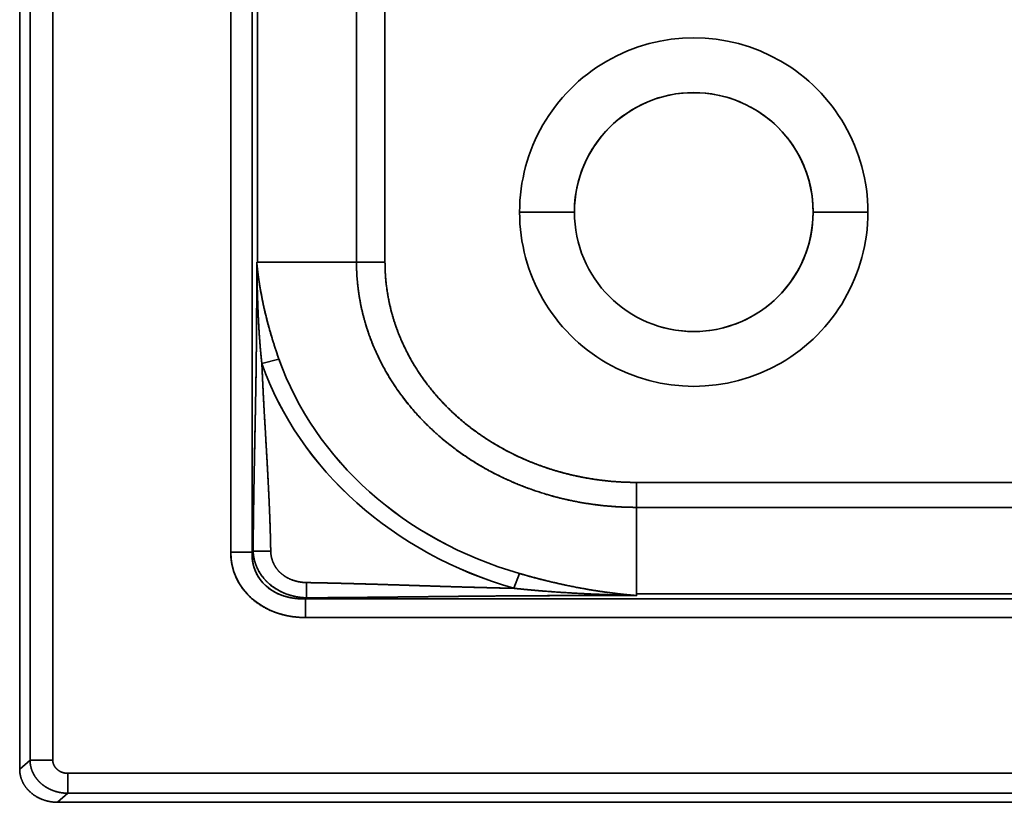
# Model space of a CAD drawing. Extents: x -8 to 2003, y -38 to 1514.
# Tile 1 of 31: x -8 to 251, y 69 to 276. Entities that reach past the tile are written whole.
import ezdxf

# ---------------------------------------------------------------- set-up
doc = ezdxf.new("R2010")
doc.units = 0
doc.layers.get('0').update_dxf_attribs({"lineweight": 13})

# ---------------------------------------------------------------- blocks, each defined once
blk = doc.blocks.new('BLOCK59')
at = {"color": 7, "lineweight": 35}
for p, q in [((-177.88, 703.12), (-177.88, 18.1)), ((-175.15, 20.49), (-175.15, 703.12)), ((-175.15, 20.49), (-175.15, 703.12)), ((-169.16, 20.49), (-169.16, 703.12)), ((-169.16, 20.49), (-169.16, 703.12)), ((-122.2, 648.41), (-122.2, 75.34)), ((-122.2, 648.41), (-122.2, 75.34)), ((-116.56, 648.41), (-116.56, 75.34)), ((-116.56, 648.41), (-116.56, 75.34)), ((-115.09, 151.8), (-115.09, 571.95)), ((-115.09, 571.95), (-115.09, 151.8)), ((-89, 571.95), (-89, 151.8)), ((-89, 571.95), (-89, 151.8)), ((-81.48, 571.95), (-81.48, 151.8)), ((-81.48, 151.8), (-81.48, 571.95)), ((-115.09, 151.8), (-94.82, 151.8)), ((-115.09, 151.8), (-94.82, 151.8)), ((-15.09, 93.71), (425, 93.71)), ((425, 93.71), (-15.09, 93.71)), ((-15.09, 87.13), (425, 87.13)), ((-15.09, 87.13), (425, 87.13)), ((-102.47, 63.01), (425, 63.01)), ((-102.47, 63.01), (425, 63.01)), ((425, 64.3), (-15.09, 64.3)), ((-15.09, 64.3), (425, 64.3)), ((952.47, 58.07), (-102.47, 58.07)), ((-102.47, 58.07), (952.47, 58.07)), ((-165.16, 16.99), (1015.16, 16.99)), ((1015.16, 16.99), (-165.16, 16.99)), ((425, 11.74), (-165.16, 11.74)), ((425, 11.74), (-165.16, 11.74)), ((-167.88, 9.35), (425, 9.35))]:
    blk.add_line(p, q, dxfattribs=at)
at = {"color": 7, "lineweight": 35, "ltscale": 0.361603}
for p, q in [((-31.5, 165), (-45.96, 165)), ((-31.5, 165), (-45.96, 165)), ((31.5, 165), (45.96, 165)), ((31.5, 165), (45.96, 165))]:
    blk.add_line(p, q, dxfattribs=at)
at = {"color": 7, "lineweight": 35, "ltscale": 0.005987}
for p, q in [((-115.09, 151.8), (-115.33, 151.8)), ((-115.33, 151.8), (-115.09, 151.8))]:
    blk.add_line(p, q, dxfattribs=at)
at = {"color": 7, "lineweight": 35, "ltscale": 0.145551}
blk.add_line((-94.82, 151.8), (-89, 151.8), dxfattribs=at)
blk.add_line((-94.82, 151.8), (-89, 151.8), dxfattribs=at)
at = {"color": 7, "lineweight": 35, "ltscale": 0.187939}
blk.add_line((-89, 151.8), (-81.48, 151.8), dxfattribs=at)
blk.add_line((-89, 151.8), (-81.48, 151.8), dxfattribs=at)
at = {"color": 7, "lineweight": 35, "ltscale": 0.116253}
blk.add_line((-113.97, 125.03), (-109.48, 126.25), dxfattribs=at)
blk.add_line((-113.97, 125.03), (-109.48, 126.25), dxfattribs=at)
at = {"color": 7, "lineweight": 35, "ltscale": 0.164446}
blk.add_line((-15.09, 87.13), (-15.09, 93.71), dxfattribs=at)
blk.add_line((-15.09, 87.13), (-15.09, 93.71), dxfattribs=at)
at = {"color": 7, "lineweight": 35, "ltscale": 0.101625}
blk.add_line((-15.09, 87.13), (-15.09, 83.06), dxfattribs=at)
blk.add_line((-15.09, 87.13), (-15.09, 83.06), dxfattribs=at)
at = {"color": 7, "lineweight": 35, "ltscale": 0.469143}
blk.add_line((-15.09, 83.06), (-15.09, 64.3), dxfattribs=at)
blk.add_line((-15.09, 83.06), (-15.09, 64.3), dxfattribs=at)
at = {"color": 7, "lineweight": 35, "ltscale": 0.009725}
blk.add_line((-116.27, 75.6), (-116.56, 75.34), dxfattribs=at)
blk.add_line((-116.27, 75.6), (-116.56, 75.34), dxfattribs=at)
at = {"color": 7, "lineweight": 35, "ltscale": 0.115957}
blk.add_line((-116.27, 75.6), (-111.63, 75.6), dxfattribs=at)
blk.add_line((-116.27, 75.6), (-111.63, 75.6), dxfattribs=at)
at = {"color": 7, "lineweight": 35, "ltscale": 0.140954}
blk.add_line((-116.56, 75.34), (-122.2, 75.34), dxfattribs=at)
blk.add_line((-116.56, 75.34), (-122.2, 75.34), dxfattribs=at)
at = {"color": 7, "lineweight": 35, "ltscale": 0.104308}
blk.add_line((-47.48, 65.78), (-46.01, 69.69), dxfattribs=at)
blk.add_line((-47.48, 65.78), (-46.01, 69.69), dxfattribs=at)
at = {"color": 7, "lineweight": 35, "ltscale": 0.100343}
blk.add_line((-102.16, 63.27), (-102.16, 67.29), dxfattribs=at)
blk.add_line((-102.16, 63.27), (-102.16, 67.29), dxfattribs=at)
at = {"color": 7, "lineweight": 35, "ltscale": 0.010159}
blk.add_line((-102.16, 63.27), (-102.47, 63.01), dxfattribs=at)
blk.add_line((-102.16, 63.27), (-102.47, 63.01), dxfattribs=at)
at = {"color": 7, "lineweight": 35, "ltscale": 0.123335}
blk.add_line((-102.47, 63.01), (-102.47, 58.07), dxfattribs=at)
blk.add_line((-102.47, 63.01), (-102.47, 58.07), dxfattribs=at)
at = {"color": 7, "lineweight": 35, "ltscale": 0.010477}
for p, q in [((-15.09, 63.88), (-15.09, 64.3)), ((-15.09, 64.3), (-15.09, 63.88))]:
    blk.add_line(p, q, dxfattribs=at)
at = {"color": 7, "lineweight": 35, "ltscale": 0.090604}
for p, q in [((-177.88, 18.1), (-175.15, 20.49)), ((-177.88, 18.1), (-175.15, 20.49)), ((-167.88, 9.35), (-165.16, 11.74)), ((-167.88, 9.35), (-165.16, 11.74))]:
    blk.add_line(p, q, dxfattribs=at)
at = {"color": 7, "lineweight": 35, "ltscale": 0.149949}
blk.add_line((-175.15, 20.49), (-169.16, 20.49), dxfattribs=at)
blk.add_line((-175.15, 20.49), (-169.16, 20.49), dxfattribs=at)
at = {"color": 7, "lineweight": 35, "ltscale": 0.131205}
blk.add_line((-165.16, 11.74), (-165.16, 16.99), dxfattribs=at)
blk.add_line((-165.16, 11.74), (-165.16, 16.99), dxfattribs=at)
at = {"color": 7, "lineweight": 35}
for radius, start, end in [(45.96, 359.9999, 180.0001), (45.96, 359.9999, 180.0001), (31.5, 360, 180), (31.5, 66.7783, 180), (31.5, 0, 180), (31.5, 0, 61.4583), (45.96, 179.9999, 360.0001), (45.96, 179.9999, 360.0001), (31.5, 180, 360), (31.5, 180, 360), (31.5, 254.6054, 360)]:
    blk.add_arc((0, 165), radius, start, end, dxfattribs=at)
for centre, major_axis, ratio, start_param, end_param in [((-15.18, 151.72), (103.41, -0.26), 0.874993, 3.443853, 4.396927), ((-15.18, 151.72), (103.4, -0.27), 0.875003, 3.44391, 4.397001), ((-15.18, 151.71), (98.7, -0.27), 0.875004, 3.444037, 4.397159), ((-15.18, 151.72), (98.71, -0.27), 0.874999, 3.443975, 4.397082), ((-99.85, 77.63), (21.32, 8), 0.836851, 2.837332, 4.290877), ((-99.85, 77.63), (15.45, 8.14), 0.787192, 2.708643, 4.162188)]:
    blk.add_ellipse(centre, major_axis=major_axis, ratio=ratio, start_param=start_param, end_param=end_param, dxfattribs=at)
for points, knots in [([(-116.27, 75.6), (-116.27, 76.23), (-116.26, 76.87), (-116.26, 77.51), (-116.25, 78.78), (-116.24, 80.07), (-116.23, 80.73), (-116.19, 84.25), (-116.14, 87.81), (-116.1, 90.64), (-115.99, 96.62), (-115.88, 102.65), (-115.82, 105.56), (-115.69, 111.72), (-115.58, 117.92), (-115.53, 121.04), (-115.43, 127.9), (-115.36, 134.8), (-115.34, 138.52), (-115.33, 142.49), (-115.33, 146.47), (-115.33, 146.67), (-115.33, 147.84), (-115.33, 149), (-115.33, 149.86), (-115.33, 150.82), (-115.33, 151.8)], [0, 0, 0, 0, 0, 0, 4.752978, 4.752978, 4.752978, 9.476484, 9.476484, 9.476484, 30.623446, 30.623446, 30.623446, 52.315259, 52.315259, 52.315259, 74.074398, 74.074398, 74.074398, 100.230515, 100.230515, 100.230515, 101.607942, 101.607942, 101.607942, 108.351841, 108.351841, 108.351841, 108.351841, 108.351841, 108.351841]), ([(-115.33, 151.8), (-115.33, 150.79), (-115.33, 149.78), (-115.33, 148.81), (-115.33, 147.4), (-115.33, 145.98), (-115.33, 145.72), (-115.34, 137.84), (-115.38, 129.98), (-115.48, 122.57), (-115.71, 110.57), (-115.95, 98.73), (-116.04, 94.23), (-116.14, 88.29), (-116.21, 82.45), (-116.23, 81), (-116.25, 79.06), (-116.26, 77.14), (-116.26, 76.62), (-116.27, 76.11), (-116.27, 75.6)], [0, 0, 0, 0, 0, 0, 7.002188, 7.002188, 7.002188, 9.826391, 9.826391, 9.826391, 61.533609, 61.533609, 61.533609, 93.746186, 93.746186, 93.746186, 104.205303, 104.205303, 104.205303, 108.039798, 108.039798, 108.039798, 108.039798, 108.039798, 108.039798]), ([(-115.33, 151.8), (-115.32, 151.26), (-115.31, 150.72), (-115.3, 150.19), (-115.28, 149.14), (-115.26, 148.08), (-115.25, 147.55), (-115.23, 146.78), (-115.21, 146), (-115.2, 145.63), (-115.19, 145.12), (-115.17, 144.6), (-115.17, 144.33), (-115.07, 140.84), (-114.93, 137.35), (-114.78, 134.1), (-114.52, 130.36), (-114.14, 126.63), (-114.09, 126.1), (-114.03, 125.57), (-113.97, 125.03)], [0, 0, 0, 0, 0, 0, 3.746885, 3.746885, 3.746885, 7.446043, 7.446043, 7.446043, 9.163335, 9.163335, 9.163335, 11.041517, 11.041517, 11.041517, 33.489218, 33.489218, 33.489218, 37.217083, 37.217083, 37.217083, 37.217083, 37.217083, 37.217083]), ([(-109.48, 126.25), (-110.19, 128.26), (-110.86, 130.29), (-111.49, 132.33), (-112.5, 135.91), (-113.36, 139.52), (-113.7, 141.06), (-114.05, 142.87), (-114.37, 144.68), (-114.42, 144.94), (-114.5, 145.46), (-114.59, 145.97), (-114.63, 146.23), (-114.75, 147.01), (-114.86, 147.78), (-114.93, 148.29), (-115.02, 149.04), (-115.11, 149.79), (-115.15, 150.06), (-115.2, 150.55), (-115.25, 151.05), (-115.28, 151.3), (-115.3, 151.55), (-115.33, 151.8)], [0, 0, 0, 0, 0, 0, 15.063224, 15.063224, 15.063224, 26.301396, 26.301396, 26.301396, 28.167883, 28.167883, 28.167883, 30.034369, 30.034369, 30.034369, 33.771882, 33.771882, 33.771882, 35.542315, 35.542315, 35.542315, 37.35348, 37.35348, 37.35348, 37.35348, 37.35348, 37.35348]), ([(-113.97, 125.03), (-114.21, 127.17), (-114.42, 129.3), (-114.58, 131.44), (-114.82, 135.19), (-114.99, 138.95), (-115.05, 140.56), (-115.11, 142.45), (-115.17, 144.33), (-115.17, 144.6), (-115.19, 145.14), (-115.2, 145.68), (-115.21, 145.95), (-115.23, 146.76), (-115.25, 147.57), (-115.26, 148.1), (-115.28, 148.88), (-115.29, 149.66), (-115.3, 149.98), (-115.31, 150.49), (-115.32, 151), (-115.32, 151.27), (-115.32, 151.53), (-115.33, 151.8)], [0, 0, 0, 0, 0, 0, 15.109804, 15.109804, 15.109804, 26.45789, 26.45789, 26.45789, 28.3518, 28.3518, 28.3518, 30.24571, 30.24571, 30.24571, 34.047819, 34.047819, 34.047819, 35.819, 35.819, 35.819, 37.68407, 37.68407, 37.68407, 37.68407, 37.68407, 37.68407]), ([(-109.48, 126.25), (-110.81, 130.02), (-112, 133.83), (-113.02, 137.68), (-113.92, 141.82), (-114.59, 145.97), (-114.63, 146.23), (-114.75, 147.01), (-114.86, 147.79), (-114.93, 148.28), (-115.06, 149.29), (-115.17, 150.29), (-115.23, 150.79), (-115.28, 151.3), (-115.33, 151.8)], [0, 0, 0, 0, 0, 0, 29.110078, 29.110078, 29.110078, 31.039267, 31.039267, 31.039267, 34.921468, 34.921468, 34.921468, 38.673808, 38.673808, 38.673808, 38.673808, 38.673808, 38.673808]), ([(-89, 151.8), (-89, 144.61), (-87.85, 137.42), (-85.57, 130.44), (-79.35, 118.18), (-69.94, 107.82), (-64.98, 103.51), (-53.01, 95.31), (-39.17, 90.03), (-31.27, 88.1), (-23.18, 87.13), (-15.09, 87.13)], [0, 0, 0, 0, 0, 0, 63.025106, 63.025106, 63.025106, 117.492917, 117.492917, 117.492917, 182.55615, 182.55615, 182.55615, 182.55615, 182.55615, 182.55615]), ([(-89, 151.8), (-89, 146.11), (-88.28, 140.42), (-86.85, 134.84), (-83.04, 125.12), (-77.22, 116.34), (-74.25, 112.65), (-66.31, 104.4), (-56.71, 97.82), (-50.65, 94.61), (-40.02, 90.38), (-28.78, 88.06), (-24.24, 87.44), (-19.66, 87.13), (-15.09, 87.13)], [0, 0, 0, 0, 0, 0, 41.01349, 41.01349, 41.01349, 74.213163, 74.213163, 74.213163, 120.854323, 120.854323, 120.854323, 151.766909, 151.766909, 151.766909, 151.766909, 151.766909, 151.766909]), ([(-81.48, 151.8), (-81.48, 146.4), (-80.76, 141.01), (-79.33, 135.73), (-74.94, 125.15), (-67.89, 115.88), (-63.59, 111.51), (-53.64, 103.62), (-41.94, 98.18), (-35.59, 96.08), (-27.6, 94.4), (-19.48, 93.81), (-18.01, 93.74), (-16.55, 93.71), (-15.09, 93.71)], [0, 0, 0, 0, 0, 0, 41.224995, 41.224995, 41.224995, 86.106645, 86.106645, 86.106645, 133.598852, 133.598852, 133.598852, 144.006286, 144.006286, 144.006286, 144.006286, 144.006286, 144.006286]), ([(-15.09, 93.71), (-21.85, 93.71), (-28.6, 94.46), (-35.23, 95.96), (-47.3, 100.21), (-57.95, 106.94), (-62.57, 110.65), (-70.33, 118.53), (-75.96, 127.83), (-78.08, 132.46), (-80.22, 139.13), (-81.2, 146), (-81.39, 147.93), (-81.48, 149.87), (-81.48, 151.8)], [0, 0, 0, 0, 0, 0, 46.452243, 46.452243, 46.452243, 87.951957, 87.951957, 87.951957, 124.663868, 124.663868, 124.663868, 138.875384, 138.875384, 138.875384, 138.875384, 138.875384, 138.875384]), ([(-111.63, 75.6), (-111.65, 76.52), (-111.67, 77.44), (-111.69, 78.36), (-111.77, 81.48), (-111.88, 84.65), (-111.97, 86.88), (-112.21, 92.23), (-112.5, 97.64), (-112.68, 100.82), (-113.08, 107.53), (-113.46, 114.28), (-113.66, 117.86), (-113.83, 121.44), (-113.97, 125.03)], [0, 0, 0, 0, 0, 0, 6.810803, 6.810803, 6.810803, 22.878329, 22.878329, 22.878329, 45.120092, 45.120092, 45.120092, 69.961682, 69.961682, 69.961682, 69.961682, 69.961682, 69.961682]), ([(-111.63, 75.6), (-111.65, 76.5), (-111.67, 77.41), (-111.69, 78.32), (-111.74, 80.18), (-111.79, 82.05), (-111.82, 82.93), (-111.93, 85.79), (-112.05, 88.68), (-112.14, 90.6), (-112.38, 95.51), (-112.66, 100.47), (-112.83, 103.42), (-113.19, 109.53), (-113.54, 115.67), (-113.7, 118.79), (-113.84, 121.91), (-113.97, 125.03)], [0, 0, 0, 0, 0, 0, 6.771077, 6.771077, 6.771077, 13.737824, 13.737824, 13.737824, 27.685462, 27.685462, 27.685462, 49.049857, 49.049857, 49.049857, 70.856989, 70.856989, 70.856989, 70.856989, 70.856989, 70.856989]), ([(-102.16, 63.27), (-103.19, 63.3), (-104.24, 63.41), (-105.29, 63.59), (-107.32, 64.13), (-109.25, 65.01), (-110.15, 65.51), (-111.79, 66.64), (-113.2, 68.03), (-113.81, 68.75), (-115, 70.49), (-115.78, 72.39), (-116.08, 73.47), (-116.23, 74.55), (-116.27, 75.6)], [0, 0, 0, 0, 0, 0, 6.981127, 6.981127, 6.981127, 13.541617, 13.541617, 13.541617, 19.693543, 19.693543, 19.693543, 27.302421, 27.302421, 27.302421, 27.302421, 27.302421, 27.302421]), ([(-116.27, 75.6), (-116.23, 74.55), (-116.08, 73.47), (-115.78, 72.38), (-114.83, 70.07), (-113.26, 68), (-112.24, 66.98), (-110.17, 65.42), (-107.82, 64.34), (-106.73, 63.96), (-105.15, 63.57), (-103.58, 63.36), (-103.1, 63.31), (-102.63, 63.29), (-102.16, 63.27)], [0, 0, 0, 0, 0, 0, 8.314855, 8.314855, 8.314855, 18.139667, 18.139667, 18.139667, 26.015068, 26.015068, 26.015068, 29.459341, 29.459341, 29.459341, 29.459341, 29.459341, 29.459341]), ([(-102.16, 67.29), (-102.99, 67.31), (-103.85, 67.39), (-104.71, 67.55), (-106.41, 68.06), (-107.97, 68.92), (-108.69, 69.45), (-109.89, 70.58), (-110.74, 71.93), (-111.05, 72.59), (-111.39, 73.6), (-111.56, 74.61), (-111.6, 74.94), (-111.63, 75.27), (-111.63, 75.6)], [0, 0, 0, 0, 0, 0, 6.856643, 6.856643, 6.856643, 13.785941, 13.785941, 13.785941, 19.744828, 19.744828, 19.744828, 22.682466, 22.682466, 22.682466, 22.682466, 22.682466, 22.682466]), ([(-102.16, 67.29), (-102.95, 67.3), (-103.76, 67.38), (-104.57, 67.53), (-106.22, 67.99), (-107.75, 68.79), (-108.49, 69.29), (-109.79, 70.45), (-110.72, 71.87), (-111.08, 72.62), (-111.42, 73.68), (-111.58, 74.74), (-111.61, 75.03), (-111.63, 75.32), (-111.63, 75.6)], [0, 0, 0, 0, 0, 0, 5.685037, 5.685037, 5.685037, 11.753304, 11.753304, 11.753304, 17.659954, 17.659954, 17.659954, 19.842074, 19.842074, 19.842074, 19.842074, 19.842074, 19.842074]), ([(-122.2, 75.34), (-122.2, 73.78), (-122.02, 72.22), (-121.65, 70.68), (-120.53, 67.71), (-118.69, 65.06), (-117.6, 63.84), (-114.87, 61.44), (-111.6, 59.74), (-109.68, 59.03), (-107.07, 58.4), (-104.41, 58.14), (-103.76, 58.09), (-103.12, 58.07), (-102.47, 58.07)], [0, 0, 0, 0, 0, 0, 11.505512, 11.505512, 11.505512, 23.008857, 23.008857, 23.008857, 36.956149, 36.956149, 36.956149, 41.427168, 41.427168, 41.427168, 41.427168, 41.427168, 41.427168]), ([(-102.47, 63.01), (-104.08, 62.95), (-105.7, 63.07), (-107.29, 63.37), (-109.94, 64.26), (-112.22, 65.75), (-113.11, 66.49), (-114.71, 68.22), (-115.79, 70.28), (-116.19, 71.41), (-116.5, 72.89), (-116.58, 74.39), (-116.58, 74.71), (-116.58, 75.02), (-116.56, 75.34)], [0, 0, 0, 0, 0, 0, 11.099675, 11.099675, 11.099675, 19.273928, 19.273928, 19.273928, 28.001704, 28.001704, 28.001704, 30.333078, 30.333078, 30.333078, 30.333078, 30.333078, 30.333078]), ([(-46.01, 69.69), (-43.58, 68.99), (-41.13, 68.32), (-38.67, 67.7), (-33.74, 66.56), (-28.78, 65.61), (-26.3, 65.19), (-23.5, 64.78), (-20.69, 64.44), (-20.38, 64.4), (-19.75, 64.33), (-19.13, 64.26), (-18.82, 64.22), (-18.2, 64.16), (-17.58, 64.1), (-17.26, 64.07), (-16.64, 64.01), (-16.02, 63.95), (-15.71, 63.93), (-15.4, 63.9), (-15.09, 63.88)], [0, 0, 0, 0, 0, 0, 18.024934, 18.024934, 18.024934, 36.00729, 36.00729, 36.00729, 38.250844, 38.250844, 38.250844, 40.494398, 40.494398, 40.494398, 42.720119, 42.720119, 42.720119, 44.952712, 44.952712, 44.952712, 44.952712, 44.952712, 44.952712]), ([(-15.09, 63.88), (-16.96, 64.03), (-18.83, 64.21), (-20.7, 64.42), (-26.94, 65.23), (-33.14, 66.39), (-37.46, 67.35), (-41.75, 68.46), (-46.01, 69.69)], [0, 0, 0, 0, 0, 0, 13.040212, 13.040212, 13.040212, 43.618268, 43.618268, 43.618268, 43.618268, 43.618268, 43.618268]), ([(-47.48, 65.78), (-50.92, 65.85), (-54.35, 65.94), (-57.74, 66.03), (-64.51, 66.22), (-71.23, 66.44), (-74.65, 66.55), (-80.12, 66.73), (-85.55, 66.89), (-87.72, 66.95), (-90.93, 67.04), (-94.12, 67.12), (-95.11, 67.15), (-97.17, 67.19), (-99.21, 67.24), (-100.2, 67.25), (-101.18, 67.27), (-102.16, 67.29)], [0, 0, 0, 0, 0, 0, 24.007582, 24.007582, 24.007582, 47.537138, 47.537138, 47.537138, 63.045408, 63.045408, 63.045408, 70.820883, 70.820883, 70.820883, 78.169697, 78.169697, 78.169697, 78.169697, 78.169697, 78.169697]), ([(-47.48, 65.78), (-55.11, 65.94), (-62.71, 66.15), (-70.24, 66.41), (-79.47, 66.72), (-88.55, 66.98), (-90.23, 67.02), (-93.64, 67.11), (-97.02, 67.19), (-98.82, 67.23), (-100.49, 67.26), (-102.16, 67.29)], [0, 0, 0, 0, 0, 0, 52.720625, 52.720625, 52.720625, 64.912807, 64.912807, 64.912807, 77.280096, 77.280096, 77.280096, 77.280096, 77.280096, 77.280096]), ([(-47.48, 65.78), (-42.35, 65.23), (-37.21, 64.81), (-31.98, 64.49), (-25.5, 64.18), (-19.01, 63.98), (-17.7, 63.94), (-16.39, 63.91), (-15.09, 63.88)], [0, 0, 0, 0, 0, 0, 36.065963, 36.065963, 36.065963, 45.151842, 45.151842, 45.151842, 45.151842, 45.151842, 45.151842]), ([(-47.48, 65.78), (-44.92, 65.51), (-42.34, 65.26), (-39.77, 65.05), (-34.6, 64.67), (-29.42, 64.38), (-26.82, 64.26), (-23.9, 64.14), (-20.97, 64.04), (-20.64, 64.03), (-19.99, 64.01), (-19.34, 63.99), (-19.01, 63.98), (-18.36, 63.96), (-17.72, 63.94), (-17.37, 63.93), (-16.73, 63.92), (-16.08, 63.9), (-15.75, 63.89), (-15.42, 63.89), (-15.09, 63.88), (-15.09, 63.88), (-15.09, 63.88), (-15.09, 63.88)], [0, 0, 0, 0, 0, 0, 18.208983, 18.208983, 18.208983, 36.473914, 36.473914, 36.473914, 38.760653, 38.760653, 38.760653, 41.030776, 41.030776, 41.030776, 43.290588, 43.290588, 43.290588, 45.578013, 45.578013, 45.578013, 45.592267, 45.592267, 45.592267, 45.592267, 45.592267, 45.592267]), ([(-102.16, 63.27), (-101.12, 63.28), (-100.07, 63.29), (-99.03, 63.29), (-94.73, 63.32), (-90.37, 63.36), (-87.14, 63.39), (-78.74, 63.48), (-70.22, 63.58), (-64.8, 63.64), (-51.83, 63.77), (-38.75, 63.85), (-30.88, 63.88), (-22.99, 63.88), (-15.09, 63.88)], [0, 0, 0, 0, 0, 0, 7.806556, 7.806556, 7.806556, 31.81781, 31.81781, 31.81781, 68.29367, 68.29367, 68.29367, 122.953931, 122.953931, 122.953931, 122.953931, 122.953931, 122.953931]), ([(-15.09, 63.88), (-22.36, 63.88), (-29.62, 63.88), (-36.82, 63.86), (-47.59, 63.8), (-58.31, 63.7), (-61.9, 63.67), (-68.92, 63.59), (-75.89, 63.51), (-79.23, 63.48), (-84.37, 63.42), (-89.45, 63.37), (-91.1, 63.36), (-93.53, 63.34), (-95.93, 63.32), (-96.8, 63.31), (-98.34, 63.3), (-99.86, 63.29), (-100.63, 63.28), (-101.4, 63.28), (-102.16, 63.27)], [0, 0, 0, 0, 0, 0, 50.285589, 50.285589, 50.285589, 75.043763, 75.043763, 75.043763, 99.756503, 99.756503, 99.756503, 111.857538, 111.857538, 111.857538, 117.433043, 117.433043, 117.433043, 123.173499, 123.173499, 123.173499, 123.173499, 123.173499, 123.173499]), ([(-165.16, 11.74), (-166.1, 11.74), (-167.04, 11.84), (-167.97, 12.03), (-169.65, 12.58), (-171.17, 13.44), (-171.83, 13.91), (-173.02, 14.96), (-173.94, 16.22), (-174.32, 16.89), (-174.8, 18), (-175.06, 19.17), (-175.12, 19.61), (-175.15, 20.05), (-175.15, 20.49)], [0, 0, 0, 0, 0, 0, 5.85171, 5.85171, 5.85171, 10.939671, 10.939671, 10.939671, 15.842239, 15.842239, 15.842239, 18.721146, 18.721146, 18.721146, 18.721146, 18.721146, 18.721146]), ([(-175.15, 20.49), (-175.15, 19.48), (-174.99, 18.48), (-174.66, 17.5), (-173.77, 15.82), (-172.44, 14.42), (-171.75, 13.84), (-170.14, 12.78), (-168.29, 12.11), (-167.26, 11.86), (-166.21, 11.74), (-165.16, 11.74)], [0, 0, 0, 0, 0, 0, 7.421813, 7.421813, 7.421813, 13.722893, 13.722893, 13.722893, 20.980766, 20.980766, 20.980766, 20.980766, 20.980766, 20.980766]), ([(-165.16, 16.99), (-165.78, 16.99), (-166.41, 17.1), (-167.01, 17.31), (-168.07, 17.93), (-168.78, 18.87), (-169.03, 19.39), (-169.16, 19.94), (-169.16, 20.49)], [0, 0, 0, 0, 0, 0, 6.556306, 6.556306, 6.556306, 12.961321, 12.961321, 12.961321, 12.961321, 12.961321, 12.961321]), ([(-165.16, 16.99), (-165.57, 16.99), (-165.98, 17.04), (-166.39, 17.13), (-167.15, 17.4), (-167.81, 17.84), (-168.11, 18.09), (-168.61, 18.63), (-168.94, 19.28), (-169.06, 19.61), (-169.14, 20), (-169.15, 20.38), (-169.15, 20.42), (-169.16, 20.45), (-169.16, 20.49)], [0, 0, 0, 0, 0, 0, 2.852572, 2.852572, 2.852572, 5.55731, 5.55731, 5.55731, 8.119901, 8.119901, 8.119901, 8.389011, 8.389011, 8.389011, 8.389011, 8.389011, 8.389011]), ([(-167.88, 9.35), (-169.14, 9.35), (-170.39, 9.53), (-171.61, 9.87), (-173.69, 10.8), (-175.39, 12.22), (-176.06, 12.95), (-177.05, 14.36), (-177.63, 15.95), (-177.8, 16.66), (-177.88, 17.38), (-177.88, 18.1)], [0, 0, 0, 0, 0, 0, 8.653028, 8.653028, 8.653028, 15.658722, 15.658722, 15.658722, 20.982642, 20.982642, 20.982642, 20.982642, 20.982642, 20.982642])]:
    blk.add_open_spline(points, degree=5, knots=knots, dxfattribs=at)

msp = doc.modelspace()

# ---------------------------------------------------------------- block references
at = {"lineweight": 0}
msp.add_blockref('BLOCK59', (169.5, 59.89), dxfattribs=at)

doc.saveas('drawing.dxf')
